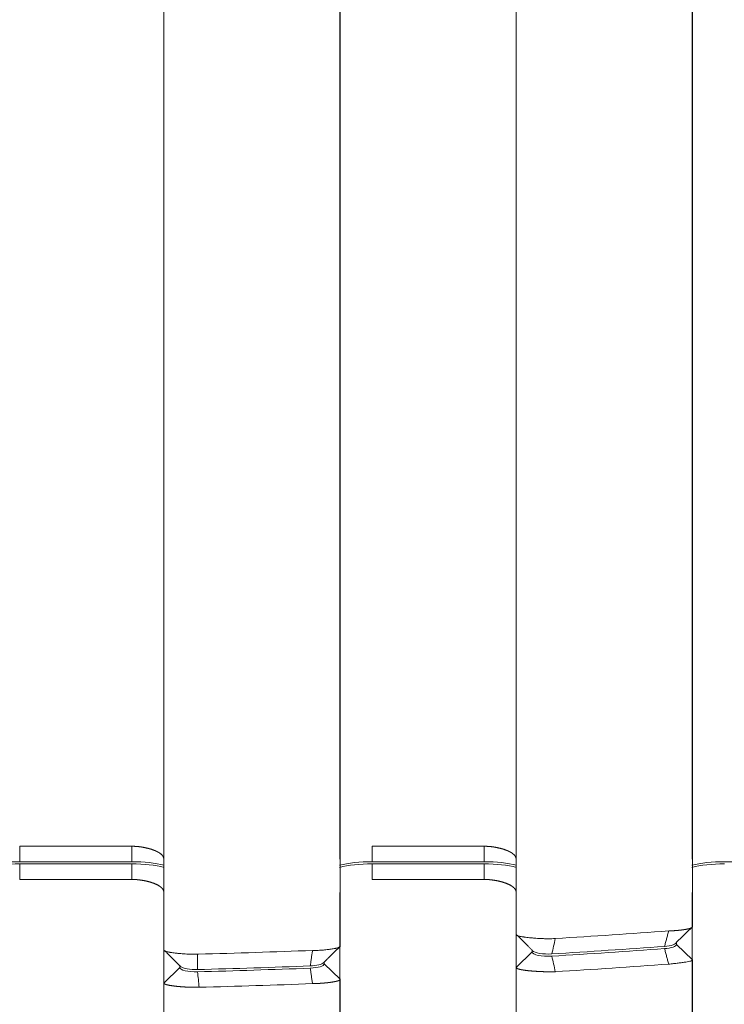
# Model space of a CAD drawing. Header units: millimetres. Extents: x 25069 to 61396, y 8621 to 21558.
# Tile 204 of 256: x 38352 to 38374, y 11518 to 11549. Entities that reach past the tile are written whole.
import ezdxf

# ---------------------------------------------------------------- set-up
doc = ezdxf.new("R2010")
doc.units = ezdxf.units.MM
doc.layers.add('10', color=7, linetype='Continuous')

msp = doc.modelspace()

# ---------------------------------------------------------------- linework, layer by layer
at = {"layer": '10', "color": 7, "linetype": 'Continuous', "lineweight": 18}
for p, q in [((38356.642, 11599.746), (38356.642, 11522.911)), ((38367.642, 11599.746), (38367.642, 11522.911)), ((38356.644, 11520.083), (38356.644, 11592.728)), ((38362.144, 11592.729), (38362.144, 11520.197)), ((38367.644, 11520.568), (38367.644, 11592.731)), ((38373.144, 11592.733), (38373.144, 11520.802)), ((38352.142, 11523.315), (38355.642, 11523.315)), ((38363.142, 11523.315), (38366.642, 11523.315)), ((38355.642, 11522.833), (38352.142, 11522.833)), ((38352.142, 11522.763), (38352.142, 11522.28)), ((38352.142, 11522.763), (38355.642, 11522.763)), ((38355.642, 11522.763), (38355.642, 11522.28)), ((38356.642, 11522.911), (38356.644, 11520.083)), ((38366.642, 11522.833), (38363.14, 11522.833)), ((38363.142, 11522.763), (38363.142, 11522.28)), ((38363.142, 11522.763), (38366.642, 11522.763)), ((38366.642, 11522.763), (38366.642, 11522.28)), ((38367.642, 11522.911), (38367.644, 11520.568)), ((38377.642, 11522.833), (38374.14, 11522.833)), ((38355.642, 11522.28), (38352.142, 11522.28)), ((38366.642, 11522.28), (38363.142, 11522.28)), ((38356.642, 11521.876), (38356.642, 11394.846)), ((38367.642, 11521.876), (38367.642, 11394.846)), ((38367.643, 11520.534), (38367.643, 11520.568)), ((38372.644, 11520.249), (38372.644, 11520.319)), ((38356.644, 11520.049), (38356.644, 11520.083)), ((38362.144, 11520.192), (38362.144, 11520.171)), ((38368.144, 11520.015), (38367.644, 11519.533)), ((38368.144, 11520.085), (38368.144, 11520.015)), ((38372.644, 11520.249), (38373.144, 11519.767)), ((38361.644, 11519.644), (38361.644, 11519.695)), ((38373.144, 11519.767), (38373.144, 11401.833)), ((38357.144, 11519.53), (38356.644, 11519.047)), ((38357.144, 11519.6), (38357.144, 11519.53)), ((38361.644, 11519.644), (38362.144, 11519.162)), ((38356.644, 11401.828), (38356.644, 11519.047)), ((38362.144, 11519.162), (38362.144, 11401.829))]:
    msp.add_line(p, q, dxfattribs=at)
at = {"layer": '10', "color": 7, "linetype": 'Continuous', "lineweight": 13}
for p, q in [((38362.142, 11522.911), (38362.142, 11599.746)), ((38373.142, 11522.911), (38373.142, 11599.746)), ((38362.142, 11394.846), (38362.142, 11521.876)), ((38373.142, 11394.846), (38373.142, 11521.876)), ((38367.644, 11401.831), (38367.644, 11519.53))]:
    msp.add_line(p, q, dxfattribs=at)
at = {"layer": '10', "color": 7, "linetype": 'Continuous', "lineweight": 18}
for centre, major_axis, start_param, end_param in [((38348.234, 11542.697), (89.69, -0.005), 4.943201, 4.983754), ((38348.269, 11542.559), (-89.429, 0.005), 1.801893, 1.842566), ((38348.337, 11542.599), (89.305, -0.005), 4.817355, 4.857107), ((38348.357, 11542.455), (-89.019, 0.005), 1.67587, 1.715751)]:
    msp.add_ellipse(centre, major_axis=major_axis, ratio=0.260468, start_param=start_param, end_param=end_param, dxfattribs=at)
for points, degree in [([(38352.142, 11523.315), (38352.142, 11523.154), (38352.142, 11522.994), (38352.142, 11522.833)], 3), ([(38355.642, 11523.315), (38355.642, 11522.833)], 1), ([(38366.642, 11523.315), (38366.642, 11522.833)], 1), ([(38351.13, 11522.656), (38351.402, 11522.724), (38351.763, 11522.766), (38352.142, 11522.763)], 3), ([(38352.142, 11522.833), (38351.764, 11522.836), (38351.404, 11522.794), (38351.132, 11522.726)], 3), ([(38356.655, 11522.726), (38356.382, 11522.794), (38356.021, 11522.836), (38355.642, 11522.833)], 3), ([(38355.642, 11522.763), (38356.021, 11522.766), (38356.381, 11522.724), (38356.654, 11522.656)], 3), ([(38362.13, 11522.656), (38362.402, 11522.724), (38362.763, 11522.766), (38363.142, 11522.763)], 3), ([(38363.14, 11522.833), (38362.762, 11522.835), (38362.403, 11522.794), (38362.131, 11522.726)], 3), ([(38367.655, 11522.726), (38367.382, 11522.794), (38367.021, 11522.836), (38366.642, 11522.833)], 3), ([(38366.642, 11522.763), (38367.021, 11522.766), (38367.381, 11522.724), (38367.654, 11522.656)], 3), ([(38373.129, 11522.656), (38373.402, 11522.724), (38373.763, 11522.766), (38374.142, 11522.763)], 3), ([(38374.14, 11522.833), (38373.762, 11522.835), (38373.403, 11522.794), (38373.131, 11522.726)], 3), ([(38368.866, 11520.436), (38370.051, 11520.508), (38371.23, 11520.587), (38372.404, 11520.672)], 3), ([(38372.404, 11520.671), (38372.274, 11520.189)], 1), ([(38373.144, 11520.802), (38372.977, 11520.641), (38372.811, 11520.48), (38372.644, 11520.319)], 3), ([(38367.676, 11520.535), (38368.172, 11520.04)], 1), ([(38368.865, 11520.436), (38368.829, 11520.275), (38368.792, 11520.114), (38368.755, 11519.954)], 3), ([(38372.644, 11520.319), (38372.648, 11520.26), (38372.487, 11520.203), (38372.274, 11520.189)], 3), ([(38356.674, 11520.051), (38357.17, 11519.556)], 1), ([(38357.72, 11519.947), (38358.911, 11519.98), (38360.099, 11520.018), (38361.284, 11520.063)], 3), ([(38361.284, 11520.063), (38361.214, 11519.581)], 1), ([(38361.629, 11519.68), (38361.884, 11519.933), (38362.138, 11520.18)], 2), ([(38368.144, 11520.015), (38368.133, 11519.932), (38368.453, 11519.863), (38368.751, 11519.884)], 3), ([(38368.751, 11519.954), (38368.489, 11519.936), (38368.209, 11519.987), (38368.154, 11520.056)], 3), ([(38372.274, 11520.119), (38372.487, 11520.134), (38372.648, 11520.19), (38372.644, 11520.249)], 3), ([(38372.274, 11520.119), (38372.404, 11519.636)], 1), ([(38357.695, 11519.945), (38357.695, 11519.784), (38357.695, 11519.625), (38357.695, 11519.466)], 3), ([(38361.629, 11519.681), (38361.58, 11519.629), (38361.412, 11519.587), (38361.215, 11519.581)], 3), ([(38368.755, 11519.884), (38368.792, 11519.723), (38368.829, 11519.562), (38368.865, 11519.4)], 3), ([(38357.144, 11519.53), (38357.136, 11519.453), (38357.41, 11519.386), (38357.692, 11519.396)], 3), ([(38357.692, 11519.466), (38357.464, 11519.458), (38357.242, 11519.5), (38357.169, 11519.557)], 3), ([(38357.695, 11519.396), (38357.712, 11519.235), (38357.729, 11519.074), (38357.746, 11518.912)], 3), ([(38361.214, 11519.511), (38361.284, 11519.027)], 1), ([(38361.215, 11519.511), (38361.455, 11519.519), (38361.649, 11519.579), (38361.644, 11519.644)], 3), ([(38372.404, 11519.636), (38371.23, 11519.551), (38370.051, 11519.472), (38368.866, 11519.4)], 3), ([(38361.284, 11519.027), (38360.107, 11518.983), (38358.928, 11518.944), (38357.746, 11518.912)], 3)]:
    msp.add_open_spline(points, degree=degree, dxfattribs=at)
for points, knots in [([(38355.642, 11523.315), (38355.647, 11523.315), (38355.657, 11523.315), (38355.672, 11523.315), (38355.687, 11523.315), (38355.703, 11523.314), (38355.718, 11523.314), (38355.734, 11523.313), (38355.75, 11523.312), (38355.766, 11523.311), (38355.782, 11523.31), (38355.798, 11523.309), (38355.814, 11523.308), (38355.831, 11523.306), (38355.847, 11523.304), (38355.864, 11523.303), (38355.881, 11523.301), (38355.898, 11523.298), (38355.915, 11523.296), (38355.932, 11523.294), (38355.949, 11523.291), (38355.966, 11523.288), (38355.983, 11523.286), (38356, 11523.283), (38356.017, 11523.279), (38356.034, 11523.276), (38356.052, 11523.273), (38356.069, 11523.269), (38356.086, 11523.265), (38356.103, 11523.261), (38356.121, 11523.257), (38356.138, 11523.253), (38356.155, 11523.249), (38356.172, 11523.244), (38356.189, 11523.24), (38356.206, 11523.235), (38356.223, 11523.23), (38356.239, 11523.225), (38356.256, 11523.22), (38356.272, 11523.214), (38356.288, 11523.209), (38356.305, 11523.203), (38356.32, 11523.197), (38356.336, 11523.191), (38356.352, 11523.185), (38356.367, 11523.179), (38356.382, 11523.172), (38356.397, 11523.166), (38356.411, 11523.159), (38356.426, 11523.152), (38356.439, 11523.145), (38356.453, 11523.138), (38356.466, 11523.131), (38356.479, 11523.123), (38356.492, 11523.116), (38356.504, 11523.108), (38356.516, 11523.1), (38356.527, 11523.092), (38356.538, 11523.084), (38356.549, 11523.076), (38356.559, 11523.067), (38356.568, 11523.058), (38356.577, 11523.05), (38356.586, 11523.041), (38356.594, 11523.032), (38356.601, 11523.022), (38356.608, 11523.013), (38356.615, 11523.004), (38356.62, 11522.994), (38356.625, 11522.984), (38356.63, 11522.974), (38356.634, 11522.964), (38356.637, 11522.954), (38356.639, 11522.943), (38356.641, 11522.933), (38356.642, 11522.922), (38356.642, 11522.915), (38356.642, 11522.911)], [0, 0, 0, 0, 0.009151, 0.018401, 0.027753, 0.037205, 0.046761, 0.056419, 0.066181, 0.076048, 0.08602, 0.096098, 0.106283, 0.116576, 0.126976, 0.137485, 0.148103, 0.158831, 0.16967, 0.180619, 0.19168, 0.202853, 0.214138, 0.225536, 0.237047, 0.248672, 0.260412, 0.272266, 0.284235, 0.29632, 0.30852, 0.320837, 0.333271, 0.345821, 0.358489, 0.371274, 0.384178, 0.3972, 0.41034, 0.4236, 0.436979, 0.450477, 0.464095, 0.477833, 0.491692, 0.505671, 0.519771, 0.533992, 0.548334, 0.562798, 0.577384, 0.592092, 0.606922, 0.621875, 0.63695, 0.652148, 0.667469, 0.682913, 0.698481, 0.714173, 0.729988, 0.745927, 0.761991, 0.778178, 0.794491, 0.810927, 0.827489, 0.844176, 0.860987, 0.877924, 0.894986, 0.912174, 0.929487, 0.946927, 0.964492, 0.982183, 1, 1, 1, 1]), ([(38363.142, 11523.315), (38363.142, 11523.154), (38363.142, 11522.994), (38363.142, 11522.833), (38363.142, 11522.833), (38363.142, 11522.833)], [0, 0, 0, 0, 0.999962, 0.999962, 1, 1, 1, 1]), ([(38366.642, 11523.315), (38366.647, 11523.315), (38366.657, 11523.315), (38366.672, 11523.315), (38366.687, 11523.315), (38366.703, 11523.314), (38366.718, 11523.314), (38366.734, 11523.313), (38366.75, 11523.312), (38366.766, 11523.311), (38366.782, 11523.31), (38366.798, 11523.309), (38366.814, 11523.308), (38366.831, 11523.306), (38366.847, 11523.304), (38366.864, 11523.303), (38366.881, 11523.301), (38366.898, 11523.298), (38366.915, 11523.296), (38366.932, 11523.294), (38366.949, 11523.291), (38366.966, 11523.288), (38366.983, 11523.286), (38367, 11523.283), (38367.017, 11523.279), (38367.034, 11523.276), (38367.052, 11523.273), (38367.069, 11523.269), (38367.086, 11523.265), (38367.103, 11523.261), (38367.121, 11523.257), (38367.138, 11523.253), (38367.155, 11523.249), (38367.172, 11523.244), (38367.189, 11523.24), (38367.206, 11523.235), (38367.223, 11523.23), (38367.239, 11523.225), (38367.256, 11523.22), (38367.272, 11523.214), (38367.288, 11523.209), (38367.305, 11523.203), (38367.32, 11523.197), (38367.336, 11523.191), (38367.352, 11523.185), (38367.367, 11523.179), (38367.382, 11523.172), (38367.397, 11523.166), (38367.411, 11523.159), (38367.426, 11523.152), (38367.439, 11523.145), (38367.453, 11523.138), (38367.466, 11523.131), (38367.479, 11523.123), (38367.492, 11523.116), (38367.504, 11523.108), (38367.516, 11523.1), (38367.527, 11523.092), (38367.538, 11523.084), (38367.549, 11523.076), (38367.559, 11523.067), (38367.568, 11523.058), (38367.577, 11523.05), (38367.586, 11523.041), (38367.594, 11523.032), (38367.601, 11523.022), (38367.608, 11523.013), (38367.615, 11523.004), (38367.62, 11522.994), (38367.625, 11522.984), (38367.63, 11522.974), (38367.634, 11522.964), (38367.637, 11522.954), (38367.639, 11522.943), (38367.641, 11522.933), (38367.642, 11522.922), (38367.642, 11522.915), (38367.642, 11522.911)], [0, 0, 0, 0, 0.009151, 0.018401, 0.027753, 0.037205, 0.046761, 0.056419, 0.066181, 0.076048, 0.08602, 0.096098, 0.106283, 0.116576, 0.126976, 0.137485, 0.148103, 0.158831, 0.16967, 0.180619, 0.19168, 0.202853, 0.214138, 0.225536, 0.237047, 0.248672, 0.260412, 0.272266, 0.284235, 0.29632, 0.30852, 0.320837, 0.333271, 0.345821, 0.358489, 0.371274, 0.384178, 0.3972, 0.41034, 0.4236, 0.436979, 0.450477, 0.464095, 0.477833, 0.491692, 0.505671, 0.519771, 0.533992, 0.548334, 0.562798, 0.577384, 0.592092, 0.606922, 0.621875, 0.63695, 0.652148, 0.667469, 0.682913, 0.698481, 0.714173, 0.729988, 0.745927, 0.761991, 0.778178, 0.794491, 0.810927, 0.827489, 0.844176, 0.860987, 0.877924, 0.894986, 0.912174, 0.929487, 0.946927, 0.964492, 0.982183, 1, 1, 1, 1]), ([(38356.642, 11521.876), (38356.642, 11521.88), (38356.642, 11521.887), (38356.641, 11521.898), (38356.639, 11521.908), (38356.637, 11521.918), (38356.634, 11521.929), (38356.63, 11521.939), (38356.625, 11521.949), (38356.62, 11521.959), (38356.615, 11521.968), (38356.608, 11521.978), (38356.601, 11521.987), (38356.594, 11521.996), (38356.586, 11522.005), (38356.577, 11522.014), (38356.568, 11522.023), (38356.559, 11522.032), (38356.549, 11522.04), (38356.538, 11522.049), (38356.527, 11522.057), (38356.516, 11522.065), (38356.504, 11522.073), (38356.492, 11522.08), (38356.479, 11522.088), (38356.466, 11522.096), (38356.453, 11522.103), (38356.439, 11522.11), (38356.426, 11522.117), (38356.411, 11522.124), (38356.397, 11522.131), (38356.382, 11522.137), (38356.367, 11522.144), (38356.352, 11522.15), (38356.336, 11522.156), (38356.32, 11522.162), (38356.305, 11522.168), (38356.288, 11522.173), (38356.272, 11522.179), (38356.256, 11522.184), (38356.239, 11522.19), (38356.223, 11522.195), (38356.206, 11522.2), (38356.189, 11522.204), (38356.172, 11522.209), (38356.155, 11522.214), (38356.138, 11522.218), (38356.121, 11522.222), (38356.103, 11522.226), (38356.086, 11522.23), (38356.069, 11522.234), (38356.052, 11522.237), (38356.034, 11522.241), (38356.017, 11522.244), (38356, 11522.247), (38355.983, 11522.25), (38355.966, 11522.253), (38355.949, 11522.256), (38355.932, 11522.259), (38355.915, 11522.261), (38355.898, 11522.263), (38355.881, 11522.265), (38355.864, 11522.267), (38355.847, 11522.269), (38355.831, 11522.271), (38355.814, 11522.272), (38355.798, 11522.274), (38355.782, 11522.275), (38355.766, 11522.276), (38355.75, 11522.277), (38355.734, 11522.278), (38355.718, 11522.279), (38355.703, 11522.279), (38355.687, 11522.279), (38355.672, 11522.28), (38355.657, 11522.28), (38355.647, 11522.28), (38355.642, 11522.28)], [0, 0, 0, 0, 0.017817, 0.035508, 0.053073, 0.070513, 0.087826, 0.105014, 0.122076, 0.139013, 0.155824, 0.172511, 0.189073, 0.205509, 0.221822, 0.238009, 0.254073, 0.270012, 0.285827, 0.301519, 0.317087, 0.332531, 0.347852, 0.36305, 0.378125, 0.393078, 0.407908, 0.422616, 0.437202, 0.451666, 0.466008, 0.480229, 0.494329, 0.508308, 0.522167, 0.535905, 0.549523, 0.563021, 0.5764, 0.58966, 0.6028, 0.615822, 0.628726, 0.641511, 0.654179, 0.666729, 0.679163, 0.69148, 0.70368, 0.715765, 0.727734, 0.739588, 0.751328, 0.762953, 0.774464, 0.785862, 0.797147, 0.80832, 0.819381, 0.83033, 0.841169, 0.851897, 0.862515, 0.873024, 0.883424, 0.893717, 0.903902, 0.91398, 0.923952, 0.933819, 0.943581, 0.953239, 0.962795, 0.972247, 0.981599, 0.990849, 1, 1, 1, 1]), ([(38367.642, 11521.876), (38367.642, 11521.88), (38367.642, 11521.887), (38367.641, 11521.898), (38367.639, 11521.908), (38367.637, 11521.918), (38367.634, 11521.929), (38367.63, 11521.939), (38367.625, 11521.949), (38367.62, 11521.959), (38367.615, 11521.968), (38367.608, 11521.978), (38367.601, 11521.987), (38367.594, 11521.996), (38367.586, 11522.005), (38367.577, 11522.014), (38367.568, 11522.023), (38367.559, 11522.032), (38367.549, 11522.04), (38367.538, 11522.049), (38367.527, 11522.057), (38367.516, 11522.065), (38367.504, 11522.073), (38367.492, 11522.08), (38367.479, 11522.088), (38367.466, 11522.096), (38367.453, 11522.103), (38367.439, 11522.11), (38367.426, 11522.117), (38367.411, 11522.124), (38367.397, 11522.131), (38367.382, 11522.137), (38367.367, 11522.144), (38367.352, 11522.15), (38367.336, 11522.156), (38367.32, 11522.162), (38367.305, 11522.168), (38367.288, 11522.173), (38367.272, 11522.179), (38367.256, 11522.184), (38367.239, 11522.19), (38367.223, 11522.195), (38367.206, 11522.2), (38367.189, 11522.204), (38367.172, 11522.209), (38367.155, 11522.214), (38367.138, 11522.218), (38367.121, 11522.222), (38367.103, 11522.226), (38367.086, 11522.23), (38367.069, 11522.234), (38367.052, 11522.237), (38367.034, 11522.241), (38367.017, 11522.244), (38367, 11522.247), (38366.983, 11522.25), (38366.966, 11522.253), (38366.949, 11522.256), (38366.932, 11522.259), (38366.915, 11522.261), (38366.898, 11522.263), (38366.881, 11522.265), (38366.864, 11522.267), (38366.847, 11522.269), (38366.831, 11522.271), (38366.814, 11522.272), (38366.798, 11522.274), (38366.782, 11522.275), (38366.766, 11522.276), (38366.75, 11522.277), (38366.734, 11522.278), (38366.718, 11522.279), (38366.703, 11522.279), (38366.687, 11522.279), (38366.672, 11522.28), (38366.657, 11522.28), (38366.647, 11522.28), (38366.642, 11522.28)], [0, 0, 0, 0, 0.017817, 0.035508, 0.053073, 0.070513, 0.087826, 0.105014, 0.122076, 0.139013, 0.155824, 0.172511, 0.189073, 0.205509, 0.221822, 0.238009, 0.254073, 0.270012, 0.285827, 0.301519, 0.317087, 0.332531, 0.347852, 0.36305, 0.378125, 0.393078, 0.407908, 0.422616, 0.437202, 0.451666, 0.466008, 0.480229, 0.494329, 0.508308, 0.522167, 0.535905, 0.549523, 0.563021, 0.5764, 0.58966, 0.6028, 0.615822, 0.628726, 0.641511, 0.654179, 0.666729, 0.679163, 0.69148, 0.70368, 0.715765, 0.727734, 0.739588, 0.751328, 0.762953, 0.774464, 0.785862, 0.797147, 0.80832, 0.819381, 0.83033, 0.841169, 0.851897, 0.862515, 0.873024, 0.883424, 0.893717, 0.903902, 0.91398, 0.923952, 0.933819, 0.943581, 0.953239, 0.962795, 0.972247, 0.981599, 0.990849, 1, 1, 1, 1]), ([(38372.404, 11520.671), (38372.406, 11520.671), (38372.412, 11520.671), (38372.42, 11520.671), (38372.428, 11520.672), (38372.437, 11520.672), (38372.445, 11520.672), (38372.454, 11520.673), (38372.462, 11520.673), (38372.471, 11520.674), (38372.479, 11520.674), (38372.488, 11520.674), (38372.496, 11520.675), (38372.505, 11520.675), (38372.514, 11520.676), (38372.522, 11520.676), (38372.531, 11520.677), (38372.54, 11520.678), (38372.549, 11520.678), (38372.558, 11520.679), (38372.566, 11520.679), (38372.575, 11520.68), (38372.584, 11520.681), (38372.593, 11520.681), (38372.602, 11520.682), (38372.611, 11520.683), (38372.62, 11520.683), (38372.629, 11520.684), (38372.638, 11520.685), (38372.647, 11520.686), (38372.656, 11520.686), (38372.665, 11520.687), (38372.674, 11520.688), (38372.683, 11520.689), (38372.692, 11520.69), (38372.701, 11520.691), (38372.71, 11520.691), (38372.719, 11520.692), (38372.728, 11520.693), (38372.737, 11520.694), (38372.746, 11520.695), (38372.755, 11520.696), (38372.764, 11520.697), (38372.773, 11520.698), (38372.782, 11520.699), (38372.791, 11520.7), (38372.799, 11520.701), (38372.808, 11520.702), (38372.817, 11520.703), (38372.826, 11520.705), (38372.834, 11520.706), (38372.843, 11520.707), (38372.851, 11520.708), (38372.86, 11520.709), (38372.868, 11520.71), (38372.877, 11520.712), (38372.885, 11520.713), (38372.893, 11520.714), (38372.901, 11520.715), (38372.91, 11520.717), (38372.918, 11520.718), (38372.925, 11520.719), (38372.933, 11520.721), (38372.941, 11520.722), (38372.949, 11520.723), (38372.956, 11520.725), (38372.964, 11520.726), (38372.971, 11520.728), (38372.979, 11520.729), (38372.986, 11520.731), (38372.993, 11520.732), (38373, 11520.734), (38373.007, 11520.735), (38373.014, 11520.737), (38373.02, 11520.738), (38373.027, 11520.74), (38373.033, 11520.741), (38373.039, 11520.743), (38373.045, 11520.745), (38373.051, 11520.746), (38373.057, 11520.748), (38373.063, 11520.75), (38373.068, 11520.751), (38373.073, 11520.753), (38373.079, 11520.755), (38373.084, 11520.757), (38373.088, 11520.758), (38373.093, 11520.76), (38373.098, 11520.762), (38373.102, 11520.764), (38373.106, 11520.766), (38373.11, 11520.768), (38373.114, 11520.769), (38373.117, 11520.771), (38373.121, 11520.773), (38373.124, 11520.775), (38373.127, 11520.777), (38373.129, 11520.779), (38373.132, 11520.781), (38373.134, 11520.783), (38373.136, 11520.785), (38373.138, 11520.787), (38373.139, 11520.789), (38373.141, 11520.791), (38373.142, 11520.793), (38373.143, 11520.795), (38373.143, 11520.798), (38373.144, 11520.8), (38373.144, 11520.801), (38373.144, 11520.802)], [0, 0, 0, 0, 0.006467, 0.012987, 0.019562, 0.02619, 0.032873, 0.039609, 0.0464, 0.053244, 0.060143, 0.067095, 0.074102, 0.081162, 0.088277, 0.095446, 0.102669, 0.109946, 0.117277, 0.124662, 0.132102, 0.139596, 0.147144, 0.154746, 0.162402, 0.170113, 0.177877, 0.185697, 0.19357, 0.201498, 0.20948, 0.217516, 0.225607, 0.233751, 0.241951, 0.250204, 0.258512, 0.266875, 0.275291, 0.283762, 0.292288, 0.300868, 0.309502, 0.318191, 0.326934, 0.335732, 0.344584, 0.35349, 0.362451, 0.371467, 0.380536, 0.389661, 0.39884, 0.408073, 0.417361, 0.426703, 0.4361, 0.445552, 0.455058, 0.464618, 0.474233, 0.483903, 0.493627, 0.503406, 0.513239, 0.523127, 0.533069, 0.543066, 0.553118, 0.563224, 0.573385, 0.5836, 0.59387, 0.604195, 0.614574, 0.625008, 0.635497, 0.64604, 0.656638, 0.66729, 0.677997, 0.688759, 0.699575, 0.710446, 0.721372, 0.732352, 0.743388, 0.754477, 0.765622, 0.776821, 0.788075, 0.799383, 0.810746, 0.822164, 0.833637, 0.845164, 0.856746, 0.868383, 0.880075, 0.891821, 0.903622, 0.915478, 0.927388, 0.939353, 0.951373, 0.963448, 0.975577, 0.987761, 1, 1, 1, 1]), ([(38367.644, 11520.568), (38367.644, 11520.555), (38367.652, 11520.544), (38367.677, 11520.529), (38367.687, 11520.525), (38367.712, 11520.516), (38367.726, 11520.512), (38367.774, 11520.5), (38367.813, 11520.493), (38367.872, 11520.484), (38367.884, 11520.482), (38367.909, 11520.479), (38367.921, 11520.477), (38367.961, 11520.472), (38368.016, 11520.466), (38368.077, 11520.459), (38368.124, 11520.455), (38368.141, 11520.453), (38368.173, 11520.451), (38368.19, 11520.449), (38368.274, 11520.442), (38368.344, 11520.438), (38368.436, 11520.433), (38368.454, 11520.433), (38368.491, 11520.431), (38368.51, 11520.431), (38368.566, 11520.429), (38368.604, 11520.429), (38368.717, 11520.429), (38368.792, 11520.431), (38368.866, 11520.436)], [0, 0, 0, 0, 0.125, 0.125, 0.1875, 0.1875, 0.25, 0.25, 0.375, 0.375, 0.40625, 0.40625, 0.4375, 0.4375, 0.5, 0.5625, 0.5625, 0.59375, 0.59375, 0.625, 0.625, 0.75, 0.75, 0.78125, 0.78125, 0.8125, 0.8125, 0.875, 0.875, 1, 1, 1, 1]), ([(38356.644, 11520.083), (38356.644, 11520.071), (38356.651, 11520.061), (38356.672, 11520.048), (38356.681, 11520.043), (38356.696, 11520.037), (38356.702, 11520.035), (38356.714, 11520.031), (38356.72, 11520.029), (38356.755, 11520.019), (38356.788, 11520.012), (38356.837, 11520.004), (38356.848, 11520.002), (38356.869, 11519.999), (38356.88, 11519.997), (38356.914, 11519.992), (38356.962, 11519.986), (38357.014, 11519.98), (38357.055, 11519.975), (38357.069, 11519.974), (38357.097, 11519.971), (38357.112, 11519.969), (38357.186, 11519.962), (38357.248, 11519.958), (38357.345, 11519.952), (38357.378, 11519.95), (38357.428, 11519.948), (38357.445, 11519.947), (38357.479, 11519.946), (38357.497, 11519.946), (38357.548, 11519.945), (38357.582, 11519.944), (38357.634, 11519.945), (38357.651, 11519.945), (38357.686, 11519.946), (38357.703, 11519.946), (38357.72, 11519.947)], [0, 0, 0, 0, 0.125, 0.125, 0.1875, 0.1875, 0.21875, 0.21875, 0.25, 0.25, 0.375, 0.375, 0.40625, 0.40625, 0.4375, 0.4375, 0.5, 0.5625, 0.5625, 0.59375, 0.59375, 0.625, 0.625, 0.75, 0.75, 0.8125, 0.8125, 0.84375, 0.84375, 0.875, 0.875, 0.9375, 0.9375, 0.96875, 0.96875, 1, 1, 1, 1]), ([(38361.284, 11520.063), (38361.299, 11520.063), (38361.314, 11520.063), (38361.343, 11520.063), (38361.387, 11520.064), (38361.459, 11520.066), (38361.515, 11520.069), (38361.57, 11520.073), (38361.597, 11520.075), (38361.676, 11520.081), (38361.726, 11520.087), (38361.784, 11520.093), (38361.795, 11520.095), (38361.818, 11520.098), (38361.829, 11520.099), (38361.861, 11520.104), (38361.881, 11520.107), (38361.94, 11520.116), (38361.975, 11520.122), (38362.013, 11520.13), (38362.02, 11520.132), (38362.034, 11520.135), (38362.054, 11520.14), (38362.083, 11520.149), (38362.101, 11520.156), (38362.117, 11520.163), (38362.123, 11520.167), (38362.139, 11520.179), (38362.144, 11520.188), (38362.144, 11520.197)], [0, 0, 0, 0, 0.03125, 0.03125, 0.0625, 0.125, 0.1875, 0.1875, 0.25, 0.25, 0.375, 0.375, 0.40625, 0.40625, 0.4375, 0.4375, 0.5, 0.5, 0.625, 0.625, 0.65625, 0.65625, 0.6875, 0.75, 0.8125, 0.8125, 0.875, 0.875, 1, 1, 1, 1]), ([(38373.144, 11519.767), (38373.144, 11519.761), (38373.139, 11519.756), (38373.122, 11519.745), (38373.108, 11519.739), (38373.073, 11519.728), (38373.052, 11519.723), (38373, 11519.712), (38372.971, 11519.706), (38372.904, 11519.695), (38372.868, 11519.69), (38372.788, 11519.679), (38372.745, 11519.674), (38372.655, 11519.663), (38372.607, 11519.657), (38372.508, 11519.646), (38372.456, 11519.641), (38372.404, 11519.636)], [0, 0, 0, 0, 0.125, 0.125, 0.25, 0.25, 0.375, 0.375, 0.5, 0.5, 0.625, 0.625, 0.75, 0.75, 0.875, 0.875, 1, 1, 1, 1]), ([(38368.866, 11519.4), (38368.861, 11519.4), (38368.85, 11519.4), (38368.835, 11519.399), (38368.82, 11519.399), (38368.804, 11519.399), (38368.788, 11519.398), (38368.772, 11519.398), (38368.756, 11519.398), (38368.74, 11519.398), (38368.724, 11519.398), (38368.707, 11519.398), (38368.69, 11519.398), (38368.673, 11519.398), (38368.656, 11519.398), (38368.639, 11519.398), (38368.622, 11519.398), (38368.604, 11519.398), (38368.587, 11519.398), (38368.569, 11519.399), (38368.551, 11519.399), (38368.533, 11519.4), (38368.515, 11519.4), (38368.497, 11519.401), (38368.479, 11519.401), (38368.461, 11519.402), (38368.443, 11519.402), (38368.424, 11519.403), (38368.406, 11519.404), (38368.387, 11519.405), (38368.369, 11519.406), (38368.35, 11519.407), (38368.332, 11519.407), (38368.313, 11519.409), (38368.295, 11519.41), (38368.276, 11519.411), (38368.257, 11519.412), (38368.239, 11519.413), (38368.22, 11519.414), (38368.202, 11519.416), (38368.184, 11519.417), (38368.165, 11519.418), (38368.147, 11519.42), (38368.129, 11519.421), (38368.111, 11519.423), (38368.093, 11519.425), (38368.076, 11519.426), (38368.058, 11519.428), (38368.041, 11519.43), (38368.023, 11519.431), (38368.006, 11519.433), (38367.99, 11519.435), (38367.973, 11519.437), (38367.957, 11519.439), (38367.94, 11519.441), (38367.925, 11519.443), (38367.909, 11519.445), (38367.894, 11519.448), (38367.879, 11519.45), (38367.864, 11519.452), (38367.85, 11519.455), (38367.836, 11519.457), (38367.822, 11519.459), (38367.809, 11519.462), (38367.796, 11519.464), (38367.783, 11519.467), (38367.771, 11519.47), (38367.76, 11519.472), (38367.749, 11519.475), (38367.738, 11519.478), (38367.728, 11519.481), (38367.718, 11519.484), (38367.709, 11519.486), (38367.7, 11519.489), (38367.692, 11519.493), (38367.685, 11519.496), (38367.678, 11519.499), (38367.672, 11519.502), (38367.666, 11519.505), (38367.661, 11519.508), (38367.657, 11519.512), (38367.653, 11519.515), (38367.65, 11519.519), (38367.647, 11519.522), (38367.645, 11519.526), (38367.644, 11519.529), (38367.644, 11519.532), (38367.644, 11519.533)], [0, 0, 0, 0, 0.008567, 0.017208, 0.025923, 0.034713, 0.043578, 0.052517, 0.061531, 0.07062, 0.079784, 0.089023, 0.098338, 0.107727, 0.117192, 0.126732, 0.136348, 0.146039, 0.155806, 0.165649, 0.175567, 0.185561, 0.195631, 0.205777, 0.215998, 0.226296, 0.23667, 0.24712, 0.257647, 0.268249, 0.278928, 0.289684, 0.300515, 0.311423, 0.322408, 0.333469, 0.344607, 0.355822, 0.367113, 0.378481, 0.389926, 0.401448, 0.413046, 0.424722, 0.436474, 0.448304, 0.46021, 0.472194, 0.484254, 0.496392, 0.508607, 0.520899, 0.533269, 0.545715, 0.558239, 0.570841, 0.583519, 0.596276, 0.609109, 0.62202, 0.635009, 0.648075, 0.661219, 0.67444, 0.687739, 0.701115, 0.71457, 0.728101, 0.741711, 0.755398, 0.769163, 0.783006, 0.796927, 0.810926, 0.825002, 0.839156, 0.853388, 0.867699, 0.882087, 0.896553, 0.911097, 0.925719, 0.940419, 0.955197, 0.970053, 0.984988, 1, 1, 1, 1]), ([(38357.746, 11518.912), (38357.74, 11518.912), (38357.73, 11518.912), (38357.713, 11518.912), (38357.697, 11518.912), (38357.681, 11518.912), (38357.664, 11518.912), (38357.647, 11518.912), (38357.63, 11518.912), (38357.613, 11518.912), (38357.595, 11518.912), (38357.578, 11518.912), (38357.56, 11518.913), (38357.542, 11518.913), (38357.524, 11518.913), (38357.506, 11518.914), (38357.488, 11518.914), (38357.47, 11518.915), (38357.451, 11518.916), (38357.433, 11518.916), (38357.414, 11518.917), (38357.395, 11518.918), (38357.377, 11518.919), (38357.358, 11518.919), (38357.339, 11518.92), (38357.32, 11518.921), (38357.301, 11518.923), (38357.282, 11518.924), (38357.263, 11518.925), (38357.244, 11518.926), (38357.225, 11518.927), (38357.206, 11518.929), (38357.187, 11518.93), (38357.168, 11518.932), (38357.15, 11518.933), (38357.131, 11518.935), (38357.112, 11518.936), (38357.094, 11518.938), (38357.076, 11518.94), (38357.057, 11518.942), (38357.039, 11518.943), (38357.022, 11518.945), (38357.004, 11518.947), (38356.986, 11518.949), (38356.969, 11518.951), (38356.952, 11518.954), (38356.935, 11518.956), (38356.919, 11518.958), (38356.903, 11518.96), (38356.887, 11518.963), (38356.871, 11518.965), (38356.856, 11518.968), (38356.841, 11518.97), (38356.827, 11518.973), (38356.813, 11518.975), (38356.799, 11518.978), (38356.786, 11518.981), (38356.773, 11518.984), (38356.761, 11518.986), (38356.749, 11518.989), (38356.738, 11518.992), (38356.727, 11518.995), (38356.717, 11518.998), (38356.708, 11519.002), (38356.699, 11519.005), (38356.69, 11519.008), (38356.683, 11519.011), (38356.676, 11519.015), (38356.669, 11519.018), (38356.663, 11519.021), (38356.658, 11519.025), (38356.654, 11519.029), (38356.651, 11519.032), (38356.648, 11519.036), (38356.646, 11519.04), (38356.645, 11519.043), (38356.644, 11519.046), (38356.644, 11519.047)], [0, 0, 0, 0, 0.009565, 0.019229, 0.028994, 0.038859, 0.048824, 0.05889, 0.069056, 0.079323, 0.089691, 0.100159, 0.110729, 0.121399, 0.132171, 0.143043, 0.154017, 0.165093, 0.17627, 0.187548, 0.198928, 0.21041, 0.221993, 0.233678, 0.245465, 0.257354, 0.269345, 0.281438, 0.293633, 0.305931, 0.31833, 0.330832, 0.343437, 0.356143, 0.368952, 0.381864, 0.394878, 0.407995, 0.421214, 0.434537, 0.447962, 0.461489, 0.47512, 0.488853, 0.50269, 0.516629, 0.530671, 0.544816, 0.559065, 0.573416, 0.587871, 0.602429, 0.61709, 0.631854, 0.646722, 0.661693, 0.676767, 0.691945, 0.707226, 0.72261, 0.738098, 0.75369, 0.769385, 0.785183, 0.801086, 0.817091, 0.833201, 0.849414, 0.865731, 0.882151, 0.898675, 0.915303, 0.932035, 0.94887, 0.96581, 0.982853, 1, 1, 1, 1]), ([(38362.144, 11519.162), (38362.144, 11519.161), (38362.144, 11519.16), (38362.144, 11519.157), (38362.143, 11519.155), (38362.142, 11519.153), (38362.141, 11519.151), (38362.14, 11519.149), (38362.139, 11519.147), (38362.137, 11519.145), (38362.135, 11519.143), (38362.133, 11519.141), (38362.13, 11519.139), (38362.128, 11519.137), (38362.125, 11519.135), (38362.122, 11519.134), (38362.119, 11519.132), (38362.115, 11519.13), (38362.112, 11519.128), (38362.108, 11519.126), (38362.104, 11519.124), (38362.1, 11519.122), (38362.095, 11519.121), (38362.091, 11519.119), (38362.086, 11519.117), (38362.081, 11519.115), (38362.076, 11519.114), (38362.071, 11519.112), (38362.065, 11519.11), (38362.06, 11519.109), (38362.054, 11519.107), (38362.048, 11519.105), (38362.042, 11519.104), (38362.036, 11519.102), (38362.03, 11519.101), (38362.024, 11519.099), (38362.017, 11519.098), (38362.01, 11519.096), (38362.004, 11519.094), (38361.997, 11519.093), (38361.99, 11519.092), (38361.982, 11519.09), (38361.975, 11519.089), (38361.968, 11519.087), (38361.96, 11519.086), (38361.953, 11519.084), (38361.945, 11519.083), (38361.937, 11519.082), (38361.929, 11519.08), (38361.922, 11519.079), (38361.913, 11519.078), (38361.905, 11519.076), (38361.897, 11519.075), (38361.889, 11519.074), (38361.88, 11519.073), (38361.872, 11519.071), (38361.863, 11519.07), (38361.855, 11519.069), (38361.846, 11519.068), (38361.838, 11519.067), (38361.829, 11519.065), (38361.82, 11519.064), (38361.811, 11519.063), (38361.802, 11519.062), (38361.793, 11519.061), (38361.784, 11519.06), (38361.775, 11519.059), (38361.766, 11519.058), (38361.757, 11519.057), (38361.748, 11519.056), (38361.739, 11519.055), (38361.729, 11519.054), (38361.72, 11519.053), (38361.711, 11519.052), (38361.702, 11519.051), (38361.692, 11519.05), (38361.683, 11519.049), (38361.674, 11519.049), (38361.664, 11519.048), (38361.655, 11519.047), (38361.645, 11519.046), (38361.636, 11519.045), (38361.627, 11519.044), (38361.617, 11519.044), (38361.608, 11519.043), (38361.599, 11519.042), (38361.589, 11519.042), (38361.58, 11519.041), (38361.57, 11519.04), (38361.561, 11519.039), (38361.552, 11519.039), (38361.542, 11519.038), (38361.533, 11519.038), (38361.524, 11519.037), (38361.514, 11519.036), (38361.505, 11519.036), (38361.496, 11519.035), (38361.487, 11519.035), (38361.477, 11519.034), (38361.468, 11519.034), (38361.459, 11519.033), (38361.45, 11519.033), (38361.441, 11519.032), (38361.432, 11519.032), (38361.423, 11519.032), (38361.414, 11519.031), (38361.405, 11519.031), (38361.396, 11519.03), (38361.387, 11519.03), (38361.378, 11519.03), (38361.369, 11519.029), (38361.361, 11519.029), (38361.352, 11519.029), (38361.343, 11519.029), (38361.335, 11519.028), (38361.326, 11519.028), (38361.318, 11519.028), (38361.309, 11519.028), (38361.301, 11519.028), (38361.292, 11519.027), (38361.287, 11519.027), (38361.284, 11519.027)], [0, 0, 0, 0, 0.010955, 0.021866, 0.032734, 0.043559, 0.05434, 0.065078, 0.075772, 0.086423, 0.097031, 0.107595, 0.118116, 0.128593, 0.139027, 0.149418, 0.159765, 0.170069, 0.180329, 0.190546, 0.20072, 0.21085, 0.220937, 0.23098, 0.24098, 0.250937, 0.260851, 0.270721, 0.280548, 0.290331, 0.300071, 0.309768, 0.319421, 0.329031, 0.338598, 0.348122, 0.357602, 0.367039, 0.376432, 0.385783, 0.39509, 0.404353, 0.413574, 0.422751, 0.431885, 0.440975, 0.450023, 0.459027, 0.467988, 0.476905, 0.48578, 0.494611, 0.503399, 0.512143, 0.520845, 0.529503, 0.538118, 0.54669, 0.555219, 0.563704, 0.572147, 0.580546, 0.588902, 0.597215, 0.605484, 0.613711, 0.621894, 0.630035, 0.638132, 0.646186, 0.654197, 0.662165, 0.670089, 0.677971, 0.68581, 0.693605, 0.701358, 0.709067, 0.716734, 0.724357, 0.731937, 0.739475, 0.746969, 0.75442, 0.761829, 0.769194, 0.776517, 0.783796, 0.791033, 0.798226, 0.805377, 0.812485, 0.819549, 0.826571, 0.83355, 0.840487, 0.84738, 0.854231, 0.861038, 0.867803, 0.874525, 0.881205, 0.887841, 0.894435, 0.900986, 0.907494, 0.91396, 0.920382, 0.926762, 0.9331, 0.939395, 0.945647, 0.951856, 0.958023, 0.964148, 0.970229, 0.976269, 0.982265, 0.988219, 0.994131, 1, 1, 1, 1])]:
    msp.add_open_spline(points, degree=3, knots=knots, dxfattribs=at)

doc.saveas('drawing.dxf')
